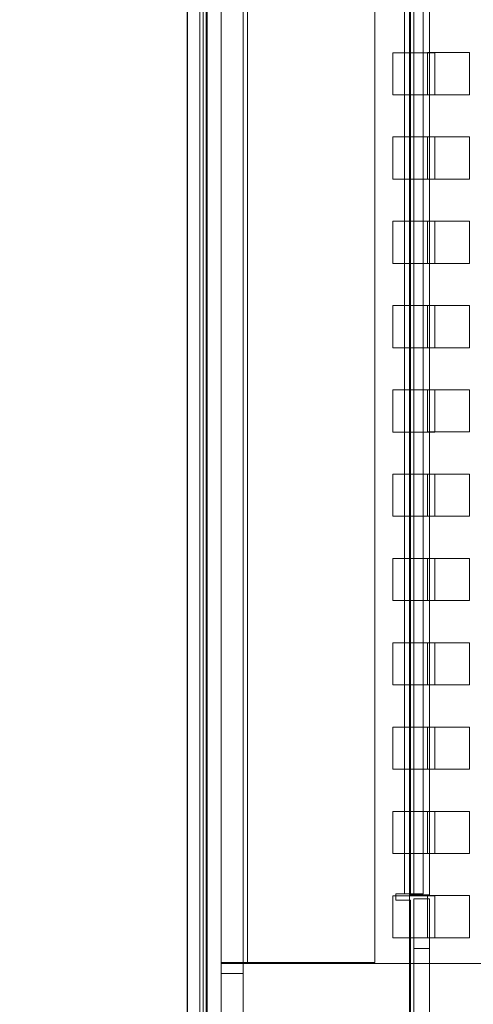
# Model space of a CAD drawing. Header units: inches. Extents: x 1 to 109, y 1 to 85.
# Tile 76 of 256: x 84.09 to 85.89, y 13.99 to 17.88. Entities that reach past the tile are written whole.
import ezdxf

# ---------------------------------------------------------------- set-up
doc = ezdxf.new("R2010")
doc.units = ezdxf.units.IN
doc.header["$MEASUREMENT"] = 0
doc.linetypes.add('CENTERX2', pattern=[0.8, 0.5, -0.1, 0.1, -0.1])
doc.layers.add('FORMAT', color=7, linetype='Continuous')
doc.styles.add('SLDTEXTSTYLE0', font='GOTHIC.TTF', dxfattribs={"width": 0.913})
doc.dimstyles.new('SLDDIMSTYLE4', dxfattribs={"dimtxt": 0.625, "dimasz": 0.65, "dimexe": 0, "dimexo": 0.0625, "dimgap": 0.15625, "dimtad": 0, "dimtih": 1, "dimtoh": 1, "dimdec": 1, "dimlfac": 1.2, "dimrnd": 1e-09, "dimzin": 12, "dimdsep": 46, "dimtxsty": 'SLDTEXTSTYLE0', "dimsah": 1, "dimcen": 0, "dimadec": 0, "dimazin": 3, "dimtfac": 1, "dimtdec": 1, "dimtofl": 0, "dimtmove": 0, "dimatfit": 3, "dimfxl": 1, "dimfrac": 2, "dimtolj": 1, "dimtzin": 12, "dimarcsym": 0})

# ---------------------------------------------------------------- blocks, each defined once
blk = doc.blocks.new('_D_25')
at = {"layer": 'FORMAT', "color": 1, "ltscale": 5}
for p, q in [((76.7805, 16.0996), (75.4301, 13.982)), ((75.4301, 13.982), (74.1801, 13.982))]:
    blk.add_line(p, q, dxfattribs=at)
blk.add_solid([(76.7805, 16.0996), (76.3467, 15.6054), (76.5153, 15.4978)], dxfattribs=at)
at = {"layer": 'FORMAT', "color": 1, "ltscale": 5, "char_height": 0.625, "attachment_point": 1, "style": 'SLDTEXTSTYLE0'}
for s, insert in [('R19.2', (70.0894, 14.7804)), ('DOOR SWING', (68.6288, 13.7882))]:
    blk.add_mtext(s, dxfattribs=dict(at, insert=insert))

msp = doc.modelspace()

# ---------------------------------------------------------------- linework, layer by layer
at = {"color": 7, "linetype": 'Continuous', "lineweight": 15, "ltscale": 5}
for p, q in [((84.7575, 30.4981), (84.7575, 12.8314)), ((84.8073, 30.4981), (84.8073, 12.8314)), ((84.8315, 12.8556), (84.8315, 30.4739)), ((84.7577, 30.4192), (84.7577, 12.9104)), ((84.82, 30.4192), (84.82, 12.9104)), ((84.8366, 12.9104), (84.8366, 30.4192)), ((84.8916, 13.0009), (84.8916, 30.3259)), ((84.9788, 13.0009), (84.9788, 30.3259)), ((84.7575, 13.4848), (84.7575, 29.8445)), ((84.8073, 13.4848), (84.8073, 29.8445)), ((84.8315, 29.8445), (84.8315, 13.4848)), ((85.6165, 29.3113), (85.6165, 14.4224)), ((85.6366, 14.4187), (85.6366, 29.3067)), ((85.6406, 14.4224), (85.6406, 29.3113)), ((85.6533, 29.3067), (85.6533, 14.4187)), ((85.6905, 14.4224), (85.6905, 29.3113)), ((85.7156, 29.3067), (85.7156, 14.4187)), ((84.8916, 29.1759), (84.8916, 14.1509)), ((84.9788, 29.1759), (84.9788, 14.1509)), ((84.9955, 14.1509), (84.9955, 29.1759)), ((85.4996, 14.1509), (85.4996, 29.1759)), ((85.7366, 17.7481), (85.57, 17.7481)), ((85.57, 17.7481), (85.57, 17.5814)), ((85.7075, 17.7483), (85.8741, 17.7483)), ((85.7075, 17.5816), (85.7075, 17.7483)), ((85.7366, 17.5814), (85.7366, 17.7481)), ((85.8741, 17.7483), (85.8741, 17.5816)), ((85.57, 17.5814), (85.7366, 17.5814)), ((85.8741, 17.5816), (85.7075, 17.5816)), ((85.7366, 17.4148), (85.57, 17.4148)), ((85.57, 17.4148), (85.57, 17.2481)), ((85.7075, 17.4149), (85.8741, 17.4149)), ((85.7075, 17.2483), (85.7075, 17.4149)), ((85.7366, 17.2481), (85.7366, 17.4148)), ((85.8741, 17.4149), (85.8741, 17.2483)), ((85.57, 17.2481), (85.7366, 17.2481)), ((85.8741, 17.2483), (85.7075, 17.2483)), ((85.57, 17.0814), (85.57, 16.9148)), ((85.7366, 17.0814), (85.57, 17.0814)), ((85.7075, 17.0816), (85.8741, 17.0816)), ((85.7075, 16.9149), (85.7075, 17.0816)), ((85.7366, 16.9148), (85.7366, 17.0814)), ((85.8741, 17.0816), (85.8741, 16.9149)), ((85.57, 16.9148), (85.7366, 16.9148)), ((85.8741, 16.9149), (85.7075, 16.9149)), ((85.7366, 16.7481), (85.57, 16.7481)), ((85.57, 16.7481), (85.57, 16.5814)), ((85.7075, 16.7483), (85.8741, 16.7483)), ((85.7075, 16.5816), (85.7075, 16.7483)), ((85.7366, 16.5814), (85.7366, 16.7481)), ((85.8741, 16.7483), (85.8741, 16.5816)), ((85.57, 16.5814), (85.7366, 16.5814)), ((85.8741, 16.5816), (85.7075, 16.5816)), ((85.7366, 16.4148), (85.57, 16.4148)), ((85.57, 16.4148), (85.57, 16.2481)), ((85.7075, 16.4149), (85.8741, 16.4149)), ((85.7075, 16.2483), (85.7075, 16.4149)), ((85.7366, 16.2481), (85.7366, 16.4148)), ((85.8741, 16.4149), (85.8741, 16.2483)), ((85.57, 16.2481), (85.7366, 16.2481)), ((85.8741, 16.2483), (85.7075, 16.2483)), ((85.57, 16.0814), (85.57, 15.9148)), ((85.7366, 16.0814), (85.57, 16.0814)), ((85.7075, 16.0816), (85.8741, 16.0816)), ((85.7075, 15.9149), (85.7075, 16.0816)), ((85.7366, 15.9148), (85.7366, 16.0814)), ((85.8741, 16.0816), (85.8741, 15.9149)), ((85.57, 15.9148), (85.7366, 15.9148)), ((85.8741, 15.9149), (85.7075, 15.9149)), ((85.7366, 15.7481), (85.57, 15.7481)), ((85.57, 15.7481), (85.57, 15.5814)), ((85.7075, 15.7483), (85.8741, 15.7483)), ((85.7075, 15.5816), (85.7075, 15.7483)), ((85.7366, 15.5814), (85.7366, 15.7481)), ((85.8741, 15.7483), (85.8741, 15.5816)), ((85.57, 15.5814), (85.7366, 15.5814)), ((85.8741, 15.5816), (85.7075, 15.5816)), ((85.7366, 15.4148), (85.57, 15.4148)), ((85.57, 15.4148), (85.57, 15.2481)), ((85.7075, 15.4149), (85.8741, 15.4149)), ((85.7075, 15.2483), (85.7075, 15.4149)), ((85.7366, 15.2481), (85.7366, 15.4148)), ((85.8741, 15.4149), (85.8741, 15.2483)), ((85.57, 15.2481), (85.7366, 15.2481)), ((85.8741, 15.2483), (85.7075, 15.2483)), ((85.7366, 15.0814), (85.57, 15.0814)), ((85.57, 15.0814), (85.57, 14.9148)), ((85.7075, 15.0816), (85.8741, 15.0816)), ((85.7075, 14.9149), (85.7075, 15.0816)), ((85.7366, 14.9148), (85.7366, 15.0814)), ((85.8741, 15.0816), (85.8741, 14.9149)), ((85.57, 14.9148), (85.7366, 14.9148)), ((85.8741, 14.9149), (85.7075, 14.9149)), ((85.57, 14.7481), (85.57, 14.5814)), ((85.7366, 14.7481), (85.57, 14.7481)), ((85.7075, 14.7483), (85.8741, 14.7483)), ((85.7075, 14.5816), (85.7075, 14.7483)), ((85.7366, 14.5814), (85.7366, 14.7481)), ((85.8741, 14.7483), (85.8741, 14.5816)), ((85.57, 14.5814), (85.7366, 14.5814)), ((85.8741, 14.5816), (85.7075, 14.5816)), ((85.57, 14.4148), (85.57, 14.2481)), ((85.7366, 14.4148), (85.57, 14.4148)), ((85.5823, 14.4224), (85.5823, 14.3974)), ((85.6165, 14.4224), (85.5823, 14.4224)), ((85.6165, 14.4224), (85.6406, 14.4224)), ((85.6165, 14.4224), (85.6905, 14.4224)), ((85.7156, 14.4187), (85.6366, 14.4187)), ((85.6366, 14.4187), (85.6533, 14.4187)), ((85.6366, 12.9104), (85.6366, 14.4187)), ((85.6406, 14.4224), (85.6905, 14.4224)), ((85.6533, 14.4187), (85.7156, 14.4187)), ((85.7075, 14.4149), (85.8741, 14.4149)), ((85.7075, 14.2483), (85.7075, 14.4149)), ((85.7366, 14.2481), (85.7366, 14.4148)), ((85.8741, 14.4149), (85.8741, 14.2483)), ((85.5823, 14.3974), (85.6406, 14.3974)), ((85.6406, 14.3974), (85.6406, 13.4848)), ((85.6533, 13.5018), (85.6533, 14.4018)), ((85.6533, 14.4018), (85.7156, 14.4018)), ((85.7156, 14.4018), (85.7156, 13.5018)), ((85.57, 14.2481), (85.7366, 14.2481)), ((85.8741, 14.2483), (85.7075, 14.2483)), ((85.7156, 14.2059), (85.6533, 14.2059)), ((85.7156, 14.2059), (85.6533, 14.2059)), ((85.6533, 14.2059), (85.6533, 13.815)), ((85.6533, 14.2059), (85.6533, 13.815)), ((85.7156, 13.8143), (85.7156, 14.2052)), ((85.7156, 13.8143), (85.7156, 14.2052)), ((84.8916, 14.1509), (84.8916, 14.1074)), ((84.9788, 14.1509), (84.8916, 14.1509)), ((84.8916, 14.1509), (84.9955, 14.1509)), ((96.0401, 14.1468), (84.8916, 14.1468)), ((84.8916, 14.1468), (84.8916, 13.0509)), ((84.9788, 14.1509), (84.9788, 14.1074)), ((84.9788, 14.1509), (84.9955, 14.1509)), ((84.9955, 14.1509), (85.4996, 14.1509)), ((84.8916, 14.1074), (84.8916, 13.0843)), ((84.9788, 14.1074), (84.8916, 14.1074)), ((84.9788, 14.1074), (84.9788, 13.0843))]:
    msp.add_line(p, q, dxfattribs=at)
at = {"layer": 'FORMAT', "color": 1, "linetype": 'CENTERX2', "lineweight": 0, "ltscale": 5}
msp.add_arc((85.3783, 29.5819), 15.9905, 150.77428, 267.77582, dxfattribs=at)

# ---------------------------------------------------------------- dimensions: what is measured, and where the dimension line sits
at = {"layer": 'FORMAT', "color": 1, "ltscale": 5}
dim = msp.add_radius_dim(center=(85.3783, 29.5819), mpoint=(76.7805, 16.0996), text='<>\\PDOOR SWING', dimstyle='SLDDIMSTYLE4', dxfattribs=at)
dim.commit()
dim.dimension.update_dxf_attribs({"geometry": '_D_25', "text_midpoint": (71.4045, 13.982), "dimtype": 164})

doc.saveas('drawing.dxf')
